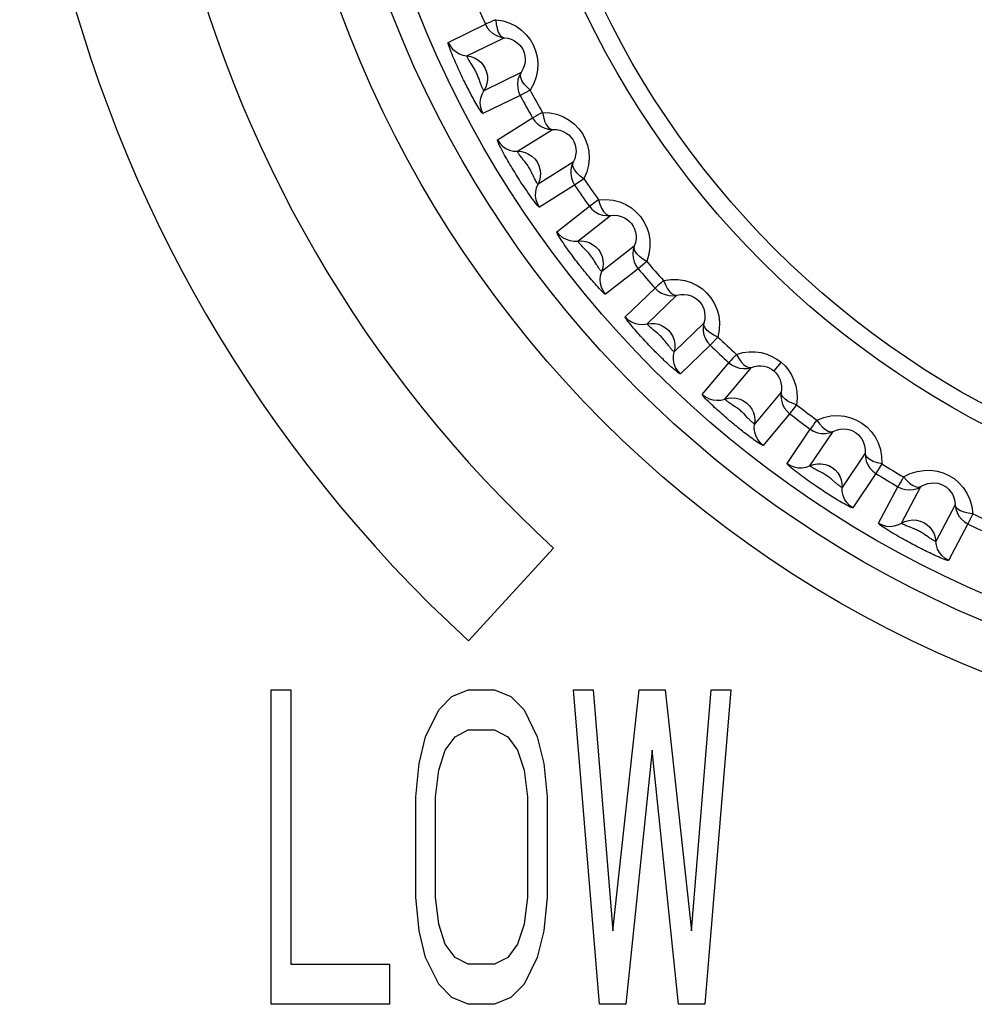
# Model space of a CAD drawing. Header units: millimetres. Extents: x -844 to -217, y -125 to 557.
# Tile 63 of 178: x -571.14 to -563.55, y 213.36 to 221.19. Entities that reach past the tile are written whole.
import ezdxf

# ---------------------------------------------------------------- set-up
doc = ezdxf.new("R2010")
doc.units = ezdxf.units.MM
doc.header["$LTSCALE"] = 23.1
doc.layers.add('R912005577_AM_0', color=7, linetype='CONTINUOUS')

msp = doc.modelspace()

# ---------------------------------------------------------------- linework, layer by layer
at = {"layer": 'R912005577_AM_0', "color": 7}
for p, q in [((-567.7308, 221.0113), (-567.4351, 221.1557)), ((-567.5822, 220.9047), (-567.2865, 221.0488)), ((-567.1514, 220.7719), (-567.447, 220.6276)), ((-567.4759, 220.6918), (-567.4857, 220.7199)), ((-567.1587, 220.589), (-567.4545, 220.4448)), ((-567.0796, 220.6315), (-567.1587, 220.589)), ((-567.3387, 220.236), (-567.0597, 220.4105)), ((-567.1798, 220.1455), (-566.9008, 220.3197)), ((-566.7375, 220.0584), (-567.0164, 219.884)), ((-566.7256, 219.8757), (-567.0047, 219.7015)), ((-566.6514, 219.9263), (-566.7256, 219.8757)), ((-566.8677, 219.5058), (-566.6085, 219.7085)), ((-566.7002, 219.4324), (-566.4409, 219.6349)), ((-566.2512, 219.392), (-566.5104, 219.1895)), ((-566.552, 219.2463), (-566.5674, 219.2717)), ((-566.1518, 219.2697), (-566.2203, 219.2116)), ((-566.2203, 219.2116), (-566.4797, 219.0092)), ((-566.323, 218.8289), (-566.0864, 219.0576)), ((-566.1487, 218.7734), (-565.912, 219.0019)), ((-565.698, 218.7802), (-565.9345, 218.5517)), ((-565.5863, 218.6689), (-565.6484, 218.604)), ((-565.6484, 218.604), (-565.8852, 218.3755)), ((-565.0844, 218.4686), (-565.1421, 218.3998)), ((-565.7105, 218.2127), (-565.4991, 218.4648)), ((-565.5314, 218.1757), (-565.3199, 218.4276)), ((-565.0838, 218.2295), (-565.2952, 217.9775)), ((-564.9611, 218.1305), (-565.0161, 218.0595)), ((-565.0161, 218.0595), (-565.2277, 217.8075)), ((-565.037, 217.6638), (-564.8531, 217.9367)), ((-564.855, 217.6458), (-564.6709, 217.9184)), ((-564.4155, 217.7461), (-564.5993, 217.4733)), ((-564.2831, 217.6604), (-564.3303, 217.5841)), ((-564.658, 217.5158), (-564.6806, 217.5353)), ((-564.3303, 217.5841), (-564.5144, 217.3113)), ((-564.3097, 217.1883), (-564.1554, 217.479)), ((-564.1268, 217.1894), (-563.9723, 217.4798)), ((-563.7002, 217.3352), (-563.8546, 217.0447)), ((-563.5596, 217.2638), (-563.5986, 217.1829)), ((-563.5986, 217.1829), (-563.7532, 216.8924)), ((-563.9157, 217.0796), (-563.9402, 217.0966)), ((-566.8932, 216.9915), (-567.5688, 216.2543)), ((-569.1373, 215.8643), (-568.9807, 215.8643)), ((-569.1373, 213.3643), (-569.1373, 215.8643)), ((-568.9807, 215.8643), (-568.9807, 213.6835)), ((-567.806, 215.7047), (-567.7016, 215.8111)), ((-567.7016, 215.8111), (-567.5711, 215.8643)), ((-567.5711, 215.8643), (-567.3622, 215.8643)), ((-567.3622, 215.8643), (-567.2317, 215.8111)), ((-567.2317, 215.8111), (-567.1273, 215.7047)), ((-566.7358, 215.8643), (-566.5791, 215.8643)), ((-566.5269, 213.3643), (-566.7358, 215.8643)), ((-566.5791, 215.8643), (-566.4225, 213.9494)), ((-566.4225, 213.9494), (-566.2137, 215.8643)), ((-566.2137, 215.8643), (-566.0049, 215.8643)), ((-566.0049, 215.8643), (-565.796, 213.9494)), ((-565.796, 213.9494), (-565.6394, 215.8643)), ((-565.4828, 215.8643), (-565.6916, 213.3643)), ((-565.6394, 215.8643), (-565.4828, 215.8643)), ((-567.9104, 215.492), (-567.806, 215.7047)), ((-567.1273, 215.7047), (-567.0229, 215.492)), ((-567.9626, 215.2792), (-567.9104, 215.492)), ((-567.7538, 215.3856), (-567.6755, 215.492)), ((-567.6755, 215.492), (-567.5711, 215.5452)), ((-567.5711, 215.5452), (-567.3622, 215.5452)), ((-567.3622, 215.5452), (-567.2578, 215.492)), ((-567.2578, 215.492), (-567.1795, 215.3856)), ((-567.0229, 215.492), (-566.9707, 215.2792)), ((-567.806, 215.226), (-567.7538, 215.3856)), ((-567.1795, 215.3856), (-567.1273, 215.226)), ((-566.1093, 215.3856), (-566.3181, 213.3643)), ((-565.9004, 213.3643), (-566.1093, 215.3856)), ((-567.9887, 215.0133), (-567.9626, 215.2792)), ((-566.9707, 215.2792), (-566.9446, 215.0133)), ((-567.8321, 215.0133), (-567.806, 215.226)), ((-567.1273, 215.226), (-567.1012, 215.0133)), ((-567.9887, 214.2154), (-567.9887, 215.0133)), ((-567.8321, 214.2154), (-567.8321, 215.0133)), ((-567.1012, 215.0133), (-567.1012, 214.2154)), ((-566.9446, 215.0133), (-566.9446, 214.2154)), ((-567.9626, 213.9494), (-567.9887, 214.2154)), ((-567.806, 214.0026), (-567.8321, 214.2154)), ((-567.1012, 214.2154), (-567.1273, 214.0026)), ((-566.9446, 214.2154), (-566.9707, 213.9494)), ((-567.9104, 213.7367), (-567.9626, 213.9494)), ((-567.7538, 213.843), (-567.806, 214.0026)), ((-567.1273, 214.0026), (-567.1795, 213.843)), ((-566.9707, 213.9494), (-567.0229, 213.7367)), ((-567.6755, 213.7367), (-567.7538, 213.843)), ((-567.1795, 213.843), (-567.2578, 213.7367)), ((-567.806, 213.5239), (-567.9104, 213.7367)), ((-567.5711, 213.6835), (-567.6755, 213.7367)), ((-567.2578, 213.7367), (-567.3622, 213.6835)), ((-567.0229, 213.7367), (-567.1273, 213.5239)), ((-568.9807, 213.6835), (-568.1975, 213.6835)), ((-568.1975, 213.6835), (-568.1975, 213.3643)), ((-567.3622, 213.6835), (-567.5711, 213.6835)), ((-567.7016, 213.4175), (-567.806, 213.5239)), ((-567.1273, 213.5239), (-567.2317, 213.4175)), ((-567.5711, 213.3643), (-567.7016, 213.4175)), ((-567.2317, 213.4175), (-567.3622, 213.3643)), ((-568.1975, 213.3643), (-569.1373, 213.3643)), ((-567.3622, 213.3643), (-567.5711, 213.3643)), ((-566.3181, 213.3643), (-566.5269, 213.3643)), ((-565.6916, 213.3643), (-565.9004, 213.3643))]:
    msp.add_line(p, q, dxfattribs=at)
for points in [[(-567.3529, 221.1918), (-567.3755, 221.1821), (-567.3949, 221.1734), (-567.4111, 221.1662), (-567.4234, 221.1609), (-567.4314, 221.1573), (-567.4351, 221.1557)], [(-567.4351, 221.1557), (-567.4197, 221.1277), (-567.3996, 221.1029), (-567.3754, 221.082), (-567.3479, 221.0657), (-567.3179, 221.0545), (-567.2865, 221.0488)], [(-567.3529, 221.1918), (-567.2942, 221.1819), (-567.2404, 221.1647), (-567.1912, 221.1396), (-567.1475, 221.1085), (-567.1103, 221.0728), (-567.0794, 221.0331), (-567.0548, 220.9909), (-567.0365, 220.9456), (-567.0242, 220.8968), (-567.0188, 220.8454), (-567.0211, 220.7917), (-567.0316, 220.7372), (-567.0512, 220.684), (-567.0796, 220.6315)], [(-567.3529, 221.1918), (-567.3491, 221.155), (-567.3427, 221.1212), (-567.3323, 221.0926), (-567.3191, 221.0704), (-567.3042, 221.0555), (-567.2865, 221.0488)], [(-567.4545, 220.4448), (-567.4571, 220.4461), (-567.461, 220.4502), (-567.4664, 220.4572), (-567.4728, 220.4664), (-567.4798, 220.477), (-567.4872, 220.4888), (-567.4949, 220.5015), (-567.5028, 220.5147), (-567.5106, 220.5282), (-567.5183, 220.5418), (-567.5258, 220.5551), (-567.5331, 220.5683), (-567.5402, 220.5812), (-567.5471, 220.594), (-567.554, 220.607), (-567.5609, 220.62), (-567.5678, 220.6333), (-567.5747, 220.6467), (-567.5816, 220.6603), (-567.5885, 220.6739), (-567.5954, 220.6876), (-567.6022, 220.7013), (-567.6089, 220.715), (-567.6157, 220.7289), (-567.6225, 220.7431), (-567.6294, 220.7576), (-567.6365, 220.7727), (-567.6437, 220.7881), (-567.6509, 220.8036), (-567.658, 220.8192), (-567.665, 220.8347), (-567.6719, 220.8504), (-567.6789, 220.8665), (-567.686, 220.8829), (-567.693, 220.8997), (-567.7, 220.9165), (-567.7067, 220.9333), (-567.713, 220.9496), (-567.7187, 220.9651), (-567.7237, 220.9793), (-567.7277, 220.9918), (-567.7304, 221.0018), (-567.7314, 221.0082), (-567.7308, 221.0113)], [(-567.7308, 221.0113), (-567.7153, 220.9834), (-567.6952, 220.9586), (-567.671, 220.9377), (-567.6435, 220.9215), (-567.6136, 220.9104), (-567.5822, 220.9047)], [(-567.2865, 221.0488), (-567.2567, 221.0447), (-567.229, 221.0363), (-567.204, 221.0243), (-567.1819, 221.0091), (-567.1631, 220.9916), (-567.1477, 220.9722), (-567.1355, 220.9513), (-567.1265, 220.9289), (-567.1206, 220.9047), (-567.1183, 220.8792), (-567.1199, 220.8523), (-567.1259, 220.825), (-567.1363, 220.798), (-567.1514, 220.7719)], [(-567.5467, 220.8382), (-567.5512, 220.8453), (-567.5557, 220.8524), (-567.56, 220.8595), (-567.5642, 220.8665), (-567.5681, 220.8734), (-567.5718, 220.88), (-567.575, 220.8862), (-567.5778, 220.892), (-567.5801, 220.897), (-567.5816, 220.9009), (-567.5823, 220.9036), (-567.5822, 220.9047)], [(-567.5822, 220.9047), (-567.5519, 220.8994), (-567.5229, 220.8889), (-567.4961, 220.8737), (-567.4724, 220.8541), (-567.4523, 220.8307), (-567.4365, 220.8043), (-567.4254, 220.7755), (-567.4193, 220.7453), (-567.4185, 220.7145), (-567.423, 220.684), (-567.4326, 220.6548), (-567.447, 220.6276)], [(-567.4857, 220.7199), (-567.4884, 220.7276), (-567.4914, 220.7354), (-567.4945, 220.7434), (-567.4978, 220.7515), (-567.5013, 220.7597), (-567.5051, 220.7678), (-567.5091, 220.7759), (-567.5133, 220.784), (-567.5179, 220.7922), (-567.5226, 220.8003), (-567.5276, 220.8083), (-567.5325, 220.8162), (-567.5467, 220.8382)], [(-567.1514, 220.7719), (-567.1663, 220.7436), (-567.1759, 220.7131), (-567.18, 220.6814), (-567.1784, 220.6495), (-567.1712, 220.6184), (-567.1587, 220.589)], [(-567.0796, 220.6315), (-567.1063, 220.6572), (-567.129, 220.683), (-567.1452, 220.7088), (-567.1545, 220.7329), (-567.157, 220.7538), (-567.1514, 220.7719)], [(-567.447, 220.6276), (-567.4479, 220.6281), (-567.4494, 220.63), (-567.4513, 220.6331), (-567.4535, 220.6372), (-567.4559, 220.642), (-567.4584, 220.6473), (-567.461, 220.6531), (-567.4636, 220.6592), (-567.4662, 220.6656), (-567.4687, 220.6721), (-567.4712, 220.6787), (-567.4736, 220.6852), (-567.4759, 220.6918)], [(-567.4545, 220.4448), (-567.467, 220.4742), (-567.4742, 220.5054), (-567.4757, 220.5373), (-567.4716, 220.5689), (-567.4619, 220.5994), (-567.447, 220.6276)], [(-566.9818, 220.455), (-567.0032, 220.443), (-567.0216, 220.4322), (-567.037, 220.4234), (-567.0486, 220.4168), (-567.0562, 220.4124), (-567.0597, 220.4105)], [(-566.9818, 220.455), (-566.9222, 220.4512), (-566.8668, 220.4397), (-566.8151, 220.4198), (-566.7683, 220.3934), (-566.7277, 220.3616), (-566.6928, 220.3254), (-566.664, 220.2859), (-566.6412, 220.2428), (-566.6239, 220.1954), (-566.6132, 220.1447), (-566.6099, 220.0912), (-566.6148, 220.0361), (-566.6287, 219.9814), (-566.6514, 219.9263)], [(-566.9818, 220.455), (-566.9741, 220.4187), (-566.9643, 220.3858), (-566.9509, 220.3584), (-566.9355, 220.3377), (-566.919, 220.3245), (-566.9008, 220.3197)], [(-567.0597, 220.4105), (-567.0415, 220.3842), (-567.0189, 220.3616), (-566.9926, 220.3434), (-566.9636, 220.3301), (-566.9326, 220.3221), (-566.9008, 220.3197)], [(-566.9008, 220.3197), (-566.8707, 220.3187), (-566.8422, 220.3132), (-566.816, 220.3038), (-566.7924, 220.291), (-566.7719, 220.2755), (-566.7545, 220.2578), (-566.7403, 220.2383), (-566.729, 220.217), (-566.7207, 220.1935), (-566.7157, 220.1682), (-566.7146, 220.1414), (-566.7176, 220.1138), (-566.7252, 220.0858), (-566.7375, 220.0584)], [(-567.0047, 219.7015), (-567.0078, 219.7026), (-567.0135, 219.7078), (-567.0222, 219.7175), (-567.033, 219.7304), (-567.045, 219.7459), (-567.0579, 219.763), (-567.071, 219.7809), (-567.0841, 219.7992), (-567.0969, 219.8176), (-567.1095, 219.836), (-567.1217, 219.8539), (-567.1333, 219.8714), (-567.1443, 219.888), (-567.1547, 219.904), (-567.1644, 219.9191), (-567.1738, 219.9338), (-567.1831, 219.9486), (-567.1924, 219.9634), (-567.202, 219.9788), (-567.2115, 219.9945), (-567.2212, 220.0103), (-567.2306, 220.0261), (-567.2397, 220.0414), (-567.2485, 220.0564), (-567.257, 220.071), (-567.2654, 220.0856), (-567.2739, 220.1006), (-567.2824, 220.116), (-567.291, 220.1317), (-567.2995, 220.1474), (-567.3077, 220.163), (-567.3154, 220.1782), (-567.3225, 220.1926), (-567.3287, 220.2058), (-567.3338, 220.2175), (-567.3374, 220.2268), (-567.339, 220.2329), (-567.3387, 220.236)], [(-567.3387, 220.236), (-567.3204, 220.2098), (-567.2978, 220.1872), (-567.2716, 220.169), (-567.2425, 220.1557), (-567.2116, 220.1478), (-567.1798, 220.1455)], [(-567.1798, 220.1455), (-567.1491, 220.1433), (-567.1192, 220.1359), (-567.091, 220.1236), (-567.0653, 220.1066), (-567.0428, 220.0855), (-567.0243, 220.0608), (-567.0103, 220.0334), (-567.0011, 220.004), (-566.9971, 219.9734), (-566.9984, 219.9426), (-567.0049, 219.9125), (-567.0164, 219.884)], [(-567.1336, 220.0781), (-567.1439, 220.091), (-567.1489, 220.0975), (-567.1539, 220.1039), (-567.1586, 220.1104), (-567.1631, 220.1166), (-567.1673, 220.1227), (-567.1711, 220.1284), (-567.1743, 220.1336), (-567.177, 220.1382), (-567.1789, 220.1419), (-567.1798, 220.1443), (-567.1798, 220.1455)], [(-567.063, 219.9685), (-567.0676, 219.9781), (-567.0722, 219.9875), (-567.0769, 219.9965), (-567.0817, 220.0053), (-567.0868, 220.0141), (-567.0922, 220.0229), (-567.0981, 220.0317), (-567.1041, 220.0404), (-567.1103, 220.0488), (-567.1166, 220.0569), (-567.1225, 220.0644), (-567.1282, 220.0715), (-567.1336, 220.0781)], [(-566.7375, 220.0584), (-566.7493, 220.0287), (-566.7557, 219.9974), (-566.7565, 219.9654), (-566.7516, 219.9339), (-566.7412, 219.9036), (-566.7256, 219.8757)], [(-566.6514, 219.9263), (-566.6807, 219.949), (-566.7059, 219.9723), (-566.7247, 219.9963), (-566.7365, 220.0193), (-566.7411, 220.0398), (-566.7375, 220.0584)], [(-567.0164, 219.884), (-567.0176, 219.8845), (-567.0196, 219.8869), (-567.0227, 219.8912), (-567.0266, 219.8972), (-567.0309, 219.9043), (-567.0354, 219.9124), (-567.04, 219.921), (-567.0447, 219.93), (-567.0493, 219.9394), (-567.0538, 219.949), (-567.063, 219.9685)], [(-567.0047, 219.7015), (-567.0202, 219.7294), (-567.0306, 219.7596), (-567.0355, 219.7912), (-567.0347, 219.8231), (-567.0282, 219.8544), (-567.0164, 219.884)], [(-566.5356, 219.761), (-566.5557, 219.7468), (-566.5729, 219.7341), (-566.5872, 219.7238), (-566.5981, 219.716), (-566.6052, 219.7108), (-566.6085, 219.7085)], [(-566.5356, 219.761), (-566.4761, 219.7635), (-566.42, 219.7578), (-566.3666, 219.7435), (-566.3174, 219.7222), (-566.2736, 219.695), (-566.2351, 219.6626), (-566.2023, 219.6264), (-566.175, 219.5859), (-566.1528, 219.5407), (-566.1368, 219.4916), (-566.1279, 219.4385), (-566.1268, 219.383), (-566.1349, 219.327), (-566.1518, 219.2697)], [(-566.5356, 219.761), (-566.5243, 219.7257), (-566.511, 219.694), (-566.4949, 219.6681), (-566.4773, 219.6492), (-566.4596, 219.6378), (-566.4409, 219.6349)], [(-566.6085, 219.7085), (-566.5876, 219.6843), (-566.5628, 219.6642), (-566.5348, 219.6488), (-566.5045, 219.6386), (-566.4729, 219.6339), (-566.4409, 219.6349)], [(-566.4409, 219.6349), (-566.411, 219.637), (-566.3821, 219.6346), (-566.3551, 219.628), (-566.3304, 219.6178), (-566.3084, 219.6046), (-566.2892, 219.5888), (-566.273, 219.5709), (-566.2595, 219.5509), (-566.2487, 219.5284), (-566.2411, 219.5039), (-566.2372, 219.4773), (-566.2373, 219.4494), (-566.2419, 219.4207), (-566.2512, 219.392)], [(-566.4797, 219.0092), (-566.4825, 219.0099), (-566.4872, 219.013), (-566.4939, 219.0188), (-566.5021, 219.0264), (-566.5111, 219.0353), (-566.5209, 219.0454), (-566.531, 219.0561), (-566.5414, 219.0674), (-566.5519, 219.079), (-566.5623, 219.0907), (-566.5724, 219.1022), (-566.5822, 219.1135), (-566.5918, 219.1247), (-566.6013, 219.1359), (-566.6107, 219.1471), (-566.6202, 219.1584), (-566.6297, 219.17), (-566.6393, 219.1817), (-566.6489, 219.1935), (-566.6584, 219.2054), (-566.668, 219.2173), (-566.6774, 219.2293), (-566.6869, 219.2413), (-566.6964, 219.2535), (-566.706, 219.2659), (-566.7158, 219.2787), (-566.7259, 219.292), (-566.7362, 219.3055), (-566.7464, 219.3192), (-566.7566, 219.333), (-566.7666, 219.3468), (-566.7767, 219.3606), (-566.7869, 219.3749), (-566.7972, 219.3895), (-566.8076, 219.4045), (-566.8179, 219.4195), (-566.8279, 219.4345), (-566.8375, 219.4491), (-566.8463, 219.4631), (-566.8541, 219.476), (-566.8606, 219.4874), (-566.8654, 219.4966), (-566.8676, 219.5026), (-566.8677, 219.5058)], [(-566.8677, 219.5058), (-566.8468, 219.4817), (-566.822, 219.4616), (-566.794, 219.4463), (-566.7637, 219.4361), (-566.7321, 219.4314), (-566.7002, 219.4324)], [(-566.7002, 219.4324), (-566.6694, 219.4335), (-566.6389, 219.4293), (-566.6096, 219.4199), (-566.5823, 219.4057), (-566.5577, 219.3871), (-566.5368, 219.3645), (-566.5199, 219.3387), (-566.5078, 219.3104), (-566.5006, 219.2804), (-566.4986, 219.2497), (-566.5019, 219.2191), (-566.5104, 219.1895)], [(-566.6516, 219.3747), (-566.6575, 219.3807), (-566.6634, 219.3867), (-566.6691, 219.3928), (-566.6747, 219.3988), (-566.6799, 219.4047), (-566.6849, 219.4104), (-566.6894, 219.4159), (-566.6933, 219.4209), (-566.6965, 219.4253), (-566.6989, 219.4288), (-566.7001, 219.4313), (-566.7002, 219.4324)], [(-566.5674, 219.2717), (-566.5717, 219.2786), (-566.5762, 219.2857), (-566.5809, 219.2929), (-566.5858, 219.3001), (-566.5909, 219.3074), (-566.5963, 219.3145), (-566.6019, 219.3216), (-566.6078, 219.3287), (-566.6139, 219.3357), (-566.6202, 219.3427), (-566.6267, 219.3495), (-566.6332, 219.3562), (-566.6516, 219.3747)], [(-566.2512, 219.392), (-566.2599, 219.3613), (-566.263, 219.3295), (-566.2604, 219.2977), (-566.2522, 219.2668), (-566.2387, 219.2378), (-566.2203, 219.2116)], [(-566.1518, 219.2697), (-566.1833, 219.2892), (-566.2109, 219.3098), (-566.232, 219.3317), (-566.2462, 219.3533), (-566.2529, 219.3732), (-566.2512, 219.392)], [(-566.5104, 219.1895), (-566.5114, 219.1898), (-566.5132, 219.1913), (-566.5157, 219.194), (-566.5187, 219.1975), (-566.5221, 219.2017), (-566.5256, 219.2064), (-566.5293, 219.2115), (-566.5332, 219.217), (-566.537, 219.2227), (-566.5409, 219.2285), (-566.5446, 219.2344), (-566.5483, 219.2403), (-566.552, 219.2463)], [(-566.4797, 219.0092), (-566.4981, 219.0353), (-566.5115, 219.0643), (-566.5196, 219.0952), (-566.5222, 219.127), (-566.5191, 219.1588), (-566.5104, 219.1895)], [(-566.0194, 219.1174), (-566.0379, 219.1011), (-566.0537, 219.0868), (-566.0668, 219.075), (-566.0768, 219.0661), (-566.0833, 219.0602), (-566.0864, 219.0576)], [(-566.0194, 219.1174), (-565.9605, 219.1261), (-565.904, 219.1263), (-565.8494, 219.1177), (-565.7983, 219.1016), (-565.7519, 219.0791), (-565.7102, 219.051), (-565.6738, 219.0184), (-565.6424, 218.9809), (-565.6156, 218.9383), (-565.5946, 218.8911), (-565.5802, 218.8393), (-565.5733, 218.7842), (-565.5755, 218.7276), (-565.5863, 218.6689)], [(-566.0194, 219.1174), (-566.0044, 219.0835), (-565.9879, 219.0533), (-565.9692, 219.0293), (-565.9497, 219.0123), (-565.9309, 219.0028), (-565.9121, 219.0019)], [(-566.0864, 219.0576), (-566.0631, 219.0357), (-566.0363, 219.0183), (-566.0068, 219.0059), (-565.9756, 218.9989), (-565.9437, 218.9976), (-565.9121, 219.0019)], [(-565.912, 219.0019), (-565.8825, 219.0071), (-565.8535, 219.0077), (-565.826, 219.004), (-565.8003, 218.9964), (-565.7771, 218.9856), (-565.7563, 218.9719), (-565.7383, 218.9558), (-565.7228, 218.9373), (-565.7098, 218.9161), (-565.6997, 218.8925), (-565.6929, 218.8665), (-565.6901, 218.8387), (-565.6917, 218.8097), (-565.698, 218.7802)], [(-565.8852, 218.3755), (-565.8878, 218.3759), (-565.8925, 218.3782), (-565.8993, 218.3828), (-565.9076, 218.389), (-565.9169, 218.3964), (-565.927, 218.4048), (-565.9376, 218.4138), (-565.9485, 218.4234), (-565.9596, 218.4332), (-565.9707, 218.4433), (-565.9816, 218.4533), (-565.9923, 218.4632), (-566.0026, 218.4729), (-566.0128, 218.4825), (-566.0228, 218.4922), (-566.0329, 218.5019), (-566.043, 218.5118), (-566.0532, 218.5218), (-566.0635, 218.532), (-566.0738, 218.5423), (-566.0841, 218.5526), (-566.0943, 218.563), (-566.1045, 218.5735), (-566.1148, 218.584), (-566.125, 218.5945), (-566.1353, 218.6053), (-566.1458, 218.6164), (-566.1566, 218.6279), (-566.1677, 218.6397), (-566.1789, 218.6518), (-566.19, 218.6638), (-566.201, 218.6759), (-566.2118, 218.6879), (-566.2228, 218.7002), (-566.234, 218.7129), (-566.2453, 218.7259), (-566.2567, 218.7392), (-566.2679, 218.7525), (-566.2788, 218.7657), (-566.2892, 218.7785), (-566.2988, 218.7907), (-566.3073, 218.8019), (-566.3145, 218.812), (-566.3199, 218.8203), (-566.3226, 218.8258), (-566.323, 218.8289)], [(-566.323, 218.8289), (-566.2997, 218.8071), (-566.2729, 218.7897), (-566.2434, 218.7774), (-566.2122, 218.7704), (-566.1803, 218.7691), (-566.1487, 218.7734)], [(-565.698, 218.7802), (-565.7034, 218.7487), (-565.7031, 218.7168), (-565.6972, 218.6854), (-565.6859, 218.6555), (-565.6694, 218.6281), (-565.6484, 218.604)], [(-565.5863, 218.6689), (-565.6197, 218.6851), (-565.6492, 218.7026), (-565.6726, 218.7222), (-565.6889, 218.7422), (-565.6977, 218.7613), (-565.698, 218.7802)], [(-566.1487, 218.7734), (-566.1182, 218.7777), (-566.0875, 218.7767), (-566.0573, 218.7705), (-566.0286, 218.7592), (-566.0023, 218.7432), (-565.9791, 218.7229), (-565.9597, 218.699), (-565.9446, 218.6722), (-565.9343, 218.6431), (-565.9291, 218.6128), (-565.9292, 218.582), (-565.9345, 218.5517)], [(-566.0913, 218.7186), (-566.0975, 218.7237), (-566.1037, 218.7288), (-566.1098, 218.734), (-566.1158, 218.7391), (-566.1216, 218.7443), (-566.1271, 218.7493), (-566.1323, 218.7542), (-566.137, 218.7589), (-566.1411, 218.7631), (-566.1446, 218.767), (-566.1471, 218.7701), (-566.1485, 218.7723), (-566.1487, 218.7734)], [(-566.0008, 218.6287), (-566.0056, 218.6349), (-566.0106, 218.6412), (-566.0158, 218.6475), (-566.0212, 218.6539), (-566.0268, 218.6603), (-566.0326, 218.6666), (-566.0386, 218.6728), (-566.0449, 218.6789), (-566.0513, 218.6849), (-566.058, 218.6909), (-566.0649, 218.6969), (-566.0718, 218.7026), (-566.0784, 218.7081), (-566.0913, 218.7186)], [(-565.9794, 218.6006), (-565.9876, 218.6113), (-565.9919, 218.6169), (-566.0008, 218.6287)], [(-565.9345, 218.5517), (-565.9355, 218.5518), (-565.9373, 218.553), (-565.9399, 218.5552), (-565.9431, 218.5581), (-565.9466, 218.5617), (-565.9504, 218.5657), (-565.9544, 218.5701), (-565.9585, 218.5748), (-565.9627, 218.5798), (-565.967, 218.5849), (-565.9712, 218.5901), (-565.9753, 218.5953), (-565.9794, 218.6006)], [(-565.8852, 218.3755), (-565.9062, 218.3996), (-565.9226, 218.427), (-565.9339, 218.4569), (-565.9398, 218.4883), (-565.94, 218.5202), (-565.9346, 218.5517)], [(-565.4387, 218.5313), (-565.3882, 218.5449), (-565.3386, 218.5517), (-565.2897, 218.5514), (-565.2426, 218.5449), (-565.1982, 218.5328), (-565.1568, 218.5156), (-565.119, 218.4943), (-565.0844, 218.4685)], [(-565.4387, 218.5313), (-565.4554, 218.5132), (-565.4696, 218.4973), (-565.4815, 218.4842), (-565.4905, 218.4743), (-565.4963, 218.4678), (-565.4991, 218.4648)], [(-565.4387, 218.5313), (-565.4203, 218.4991), (-565.4007, 218.4708), (-565.3796, 218.4489), (-565.3585, 218.434), (-565.3387, 218.4266), (-565.3199, 218.4276)], [(-565.0844, 218.4685), (-565.0531, 218.439), (-565.0256, 218.4055), (-565.0014, 218.3677), (-564.9817, 218.3261), (-564.9672, 218.2807), (-564.9584, 218.2326), (-564.9565, 218.1827), (-564.9611, 218.1305)], [(-565.4991, 218.4648), (-565.4736, 218.4455), (-565.4451, 218.431), (-565.4146, 218.4218), (-565.3828, 218.4181), (-565.3509, 218.42), (-565.3199, 218.4276)], [(-565.3199, 218.4276), (-565.2946, 218.4352), (-565.2694, 218.4391), (-565.2447, 218.4395), (-565.2211, 218.4368), (-565.1989, 218.4312), (-565.1782, 218.4229), (-565.1592, 218.4124), (-565.1421, 218.3998)], [(-565.1421, 218.3998), (-565.1268, 218.3852), (-565.113, 218.3683), (-565.1013, 218.3493), (-565.0919, 218.3283), (-565.0851, 218.3056), (-565.0813, 218.2812), (-565.0808, 218.2558), (-565.0838, 218.2295)], [(-565.7105, 218.2127), (-565.685, 218.1934), (-565.6566, 218.1789), (-565.626, 218.1697), (-565.5942, 218.1661), (-565.5624, 218.1681), (-565.5314, 218.1757)], [(-565.4822, 217.9945), (-565.4933, 218.0039), (-565.5047, 218.0135), (-565.5164, 218.0235), (-565.5284, 218.0338), (-565.5405, 218.0444), (-565.5527, 218.055), (-565.5646, 218.0656), (-565.5766, 218.0763), (-565.5885, 218.087), (-565.6005, 218.098), (-565.6129, 218.1094), (-565.6253, 218.121), (-565.6378, 218.1328), (-565.6501, 218.1447), (-565.662, 218.1564), (-565.6734, 218.1678), (-565.6839, 218.1787), (-565.6932, 218.1887), (-565.7011, 218.1977), (-565.7069, 218.2049), (-565.7099, 218.2098), (-565.7105, 218.2127)], [(-565.5314, 218.1757), (-565.5015, 218.1831), (-565.4708, 218.1854), (-565.4402, 218.1823), (-565.4105, 218.1741), (-565.3826, 218.1609), (-565.3574, 218.1432), (-565.3356, 218.1215), (-565.3178, 218.0963), (-565.3045, 218.0685), (-565.2962, 218.0389), (-565.2931, 218.0082), (-565.2952, 217.9775)], [(-565.4703, 218.1283), (-565.4769, 218.1327), (-565.4835, 218.1371), (-565.49, 218.1415), (-565.4964, 218.1459), (-565.5025, 218.1504), (-565.5084, 218.1547), (-565.5139, 218.159), (-565.5189, 218.163), (-565.5233, 218.1667), (-565.5269, 218.1701), (-565.5296, 218.1728), (-565.5311, 218.1747), (-565.5314, 218.1757)], [(-565.0838, 218.2295), (-565.0859, 218.1977), (-565.0823, 218.1659), (-565.0732, 218.1353), (-565.0587, 218.1068), (-565.0395, 218.0812), (-565.0161, 218.0595)], [(-564.9611, 218.1305), (-564.996, 218.1431), (-565.0272, 218.1575), (-565.0525, 218.1745), (-565.0708, 218.1927), (-565.0816, 218.2108), (-565.0838, 218.2295)], [(-565.4073, 218.0837), (-565.414, 218.0892), (-565.4208, 218.0945), (-565.4279, 218.0998), (-565.4352, 218.105), (-565.4425, 218.11), (-565.4497, 218.1149), (-565.4568, 218.1195), (-565.4703, 218.1283)], [(-565.3655, 218.0434), (-565.3708, 218.049), (-565.3764, 218.0548), (-565.3822, 218.0606), (-565.3882, 218.0666), (-565.3945, 218.0724), (-565.4008, 218.0781), (-565.4073, 218.0837)], [(-565.346, 218.0225), (-565.3555, 218.0326), (-565.3655, 218.0434)], [(-565.2952, 217.9775), (-565.2962, 217.9776), (-565.2982, 217.9786), (-565.3011, 217.9806), (-565.3046, 217.9833), (-565.3085, 217.9865), (-565.3128, 217.9902), (-565.3174, 217.9943), (-565.3221, 217.9986), (-565.3269, 218.0032), (-565.3317, 218.008), (-565.3365, 218.0128), (-565.3413, 218.0177), (-565.346, 218.0225)], [(-564.8, 218.0091), (-564.8147, 217.9894), (-564.8271, 217.972), (-564.8376, 217.9578), (-564.8455, 217.947), (-564.8506, 217.9399), (-564.8531, 217.9367)], [(-564.8, 218.0091), (-564.7441, 218.0298), (-564.689, 218.0418), (-564.6338, 218.0447), (-564.5804, 218.0396), (-564.5303, 218.0273), (-564.4837, 218.0084), (-564.4413, 217.9841), (-564.4028, 217.954), (-564.3678, 217.9179), (-564.3374, 217.8761), (-564.3125, 217.8284), (-564.2944, 217.7759), (-564.2848, 217.7201), (-564.2831, 217.6604)], [(-564.8, 218.0091), (-564.7782, 217.979), (-564.7558, 217.9529), (-564.7325, 217.9334), (-564.71, 217.9207), (-564.6896, 217.9154), (-564.6709, 217.9184)], [(-565.2277, 217.8075), (-565.2305, 217.8076), (-565.2355, 217.8095), (-565.2429, 217.8135), (-565.2521, 217.819), (-565.2623, 217.8256), (-565.2735, 217.833), (-565.2852, 217.8411), (-565.2974, 217.8497), (-565.3096, 217.8585), (-565.3219, 217.8675), (-565.3339, 217.8764), (-565.3457, 217.8852), (-565.3571, 217.894), (-565.3684, 217.9026), (-565.3796, 217.9113), (-565.3908, 217.9201), (-565.4022, 217.9291), (-565.4136, 217.9382), (-565.4251, 217.9475), (-565.4367, 217.9569), (-565.4482, 217.9663), (-565.4597, 217.9757), (-565.471, 217.9851), (-565.4822, 217.9945)], [(-565.2277, 217.8075), (-565.2511, 217.8293), (-565.2703, 217.8548), (-565.2846, 217.8833), (-565.2938, 217.9139), (-565.2973, 217.9457), (-565.2952, 217.9775)], [(-564.8531, 217.9367), (-564.8257, 217.9201), (-564.7959, 217.9087), (-564.7645, 217.9027), (-564.7325, 217.9023), (-564.701, 217.9076), (-564.6709, 217.9184)], [(-564.6709, 217.9184), (-564.6431, 217.9297), (-564.6149, 217.9363), (-564.5872, 217.9384), (-564.5605, 217.9363), (-564.5355, 217.9306), (-564.5124, 217.9214), (-564.4914, 217.9094), (-564.4724, 217.8946), (-564.4552, 217.8766), (-564.4404, 217.8556), (-564.4284, 217.8315), (-564.4199, 217.8049), (-564.4154, 217.7762), (-564.4155, 217.7461)], [(-564.2831, 217.6604), (-564.3191, 217.6693), (-564.3517, 217.6803), (-564.3785, 217.6946), (-564.3987, 217.7108), (-564.4113, 217.7277), (-564.4155, 217.7461)], [(-564.4155, 217.7461), (-564.4142, 217.7142), (-564.4073, 217.683), (-564.395, 217.6535), (-564.3777, 217.6266), (-564.3559, 217.6032), (-564.3303, 217.5841)], [(-565.037, 217.6638), (-565.0096, 217.6473), (-564.9798, 217.6359), (-564.9484, 217.6299), (-564.9165, 217.6296), (-564.885, 217.635), (-564.855, 217.6458)], [(-564.5144, 217.3113), (-564.5153, 217.3109), (-564.5169, 217.311), (-564.5193, 217.3115), (-564.5226, 217.3126), (-564.527, 217.3143), (-564.5325, 217.3168), (-564.5394, 217.32), (-564.5477, 217.3241), (-564.5574, 217.3291), (-564.5685, 217.3351), (-564.5808, 217.3418), (-564.5939, 217.3493), (-564.6075, 217.3571), (-564.6212, 217.3651), (-564.6346, 217.3731), (-564.6476, 217.381), (-564.6602, 217.3887), (-564.6727, 217.3964), (-564.6851, 217.4042), (-564.6976, 217.412), (-564.7101, 217.42), (-564.7227, 217.4282), (-564.7353, 217.4364), (-564.748, 217.4446), (-564.7606, 217.453), (-564.7732, 217.4614), (-564.7858, 217.4698), (-564.7985, 217.4784), (-564.8114, 217.4872), (-564.8246, 217.4963), (-564.8382, 217.5058), (-564.8521, 217.5155), (-564.8659, 217.5252), (-564.8797, 217.5351), (-564.8934, 217.545), (-564.9071, 217.555), (-564.9211, 217.5654), (-564.9353, 217.576), (-564.9497, 217.5869), (-564.964, 217.598), (-564.978, 217.609), (-564.9914, 217.6198), (-565.004, 217.6303), (-565.0152, 217.6399), (-565.0247, 217.6487), (-565.032, 217.6559), (-565.0359, 217.6608), (-565.037, 217.6638)], [(-564.855, 217.6458), (-564.826, 217.6563), (-564.7957, 217.6617), (-564.7649, 217.6619), (-564.7345, 217.6568), (-564.7055, 217.6466), (-564.6785, 217.6317), (-564.6545, 217.6123), (-564.6342, 217.5891), (-564.6181, 217.5629), (-564.6068, 217.5342), (-564.6004, 217.5041), (-564.5993, 217.4733)], [(-564.7688, 217.5945), (-564.7918, 217.6063), (-564.7992, 217.6102), (-564.8065, 217.6141), (-564.8137, 217.618), (-564.8208, 217.622), (-564.8276, 217.6259), (-564.8339, 217.6298), (-564.8398, 217.6335), (-564.845, 217.637), (-564.8494, 217.6402), (-564.8526, 217.6428), (-564.8545, 217.6447), (-564.855, 217.6458)], [(-564.1101, 217.5565), (-564.0568, 217.583), (-564.0032, 217.6007), (-563.9486, 217.6093), (-563.8949, 217.6099), (-563.8439, 217.6028), (-563.7955, 217.5889), (-563.7508, 217.5692), (-563.7094, 217.5432), (-563.6707, 217.511), (-563.6362, 217.4726), (-563.6065, 217.4278), (-563.5829, 217.3775), (-563.5675, 217.323), (-563.5596, 217.2638)], [(-564.6806, 217.5353), (-564.6868, 217.5405), (-564.6932, 217.5459), (-564.6999, 217.5512), (-564.7068, 217.5565), (-564.7139, 217.5617), (-564.7212, 217.5668), (-564.7287, 217.5717), (-564.7364, 217.5765), (-564.7444, 217.5812), (-564.7525, 217.5859), (-564.7607, 217.5903), (-564.7688, 217.5945)], [(-564.1101, 217.5565), (-564.1227, 217.5354), (-564.1333, 217.5168), (-564.1421, 217.5015), (-564.1489, 217.49), (-564.1532, 217.4824), (-564.1554, 217.479)], [(-564.1101, 217.5565), (-564.0854, 217.5289), (-564.0603, 217.5053), (-564.0351, 217.4883), (-564.0114, 217.4781), (-563.9906, 217.4749), (-563.9723, 217.4798)], [(-564.5993, 217.4733), (-564.5997, 217.4732), (-564.6003, 217.4733), (-564.6013, 217.4736), (-564.6025, 217.4742), (-564.6042, 217.4751), (-564.6064, 217.4763), (-564.6091, 217.478), (-564.6123, 217.4801), (-564.6161, 217.4827), (-564.6205, 217.4858), (-564.6254, 217.4893), (-564.6306, 217.4933), (-564.6361, 217.4976), (-564.6416, 217.5021), (-564.6471, 217.5066), (-564.6526, 217.5112), (-564.658, 217.5158)], [(-564.5144, 217.3113), (-564.54, 217.3305), (-564.5617, 217.3539), (-564.579, 217.3808), (-564.5913, 217.4103), (-564.5981, 217.4415), (-564.5993, 217.4733)], [(-564.1554, 217.479), (-564.1264, 217.4654), (-564.0956, 217.4571), (-564.0637, 217.4544), (-564.0319, 217.4574), (-564.0011, 217.466), (-563.9723, 217.4798)], [(-563.9723, 217.4798), (-563.9458, 217.494), (-563.9185, 217.5035), (-563.8911, 217.5085), (-563.8644, 217.5092), (-563.8389, 217.5061), (-563.8149, 217.4994), (-563.7929, 217.4897), (-563.7724, 217.4769), (-563.7534, 217.4608), (-563.7365, 217.4414), (-563.7221, 217.4188), (-563.7108, 217.3932), (-563.7034, 217.3651), (-563.7002, 217.3352)], [(-563.5596, 217.2638), (-563.5964, 217.2689), (-563.6299, 217.2764), (-563.6581, 217.2878), (-563.6799, 217.3018), (-563.6942, 217.3173), (-563.7002, 217.3352)], [(-563.7002, 217.3352), (-563.6956, 217.3035), (-563.6855, 217.2732), (-563.6702, 217.2452), (-563.6502, 217.2203), (-563.6261, 217.1993), (-563.5986, 217.1829)], [(-564.1268, 217.1894), (-564.0992, 217.2029), (-564.0696, 217.2115), (-564.039, 217.2149), (-564.0082, 217.213), (-563.9782, 217.2059), (-563.9499, 217.1938), (-563.924, 217.1771), (-563.9014, 217.1562), (-563.8826, 217.1318), (-563.8683, 217.1045), (-563.8589, 217.0752), (-563.8546, 217.0447)], [(-564.3097, 217.1883), (-564.2808, 217.1748), (-564.2499, 217.1666), (-564.2181, 217.1639), (-564.1863, 217.167), (-564.1556, 217.1755), (-564.1268, 217.1894)], [(-563.7532, 216.8924), (-563.7561, 216.892), (-563.7616, 216.8929), (-563.7701, 216.8954), (-563.7807, 216.8991), (-563.7926, 216.9036), (-563.8056, 216.9088), (-563.8192, 216.9145), (-563.8333, 216.9206), (-563.8476, 216.9269), (-563.8618, 216.9333), (-563.8757, 216.9397), (-563.8894, 216.9461), (-563.9027, 216.9524), (-563.9158, 216.9587), (-563.929, 216.9651), (-563.9422, 216.9717), (-563.9556, 216.9783), (-563.9691, 216.9851), (-563.9827, 216.992), (-563.9963, 216.999), (-564.0099, 217.006), (-564.0234, 217.0131), (-564.0369, 217.0202), (-564.0506, 217.0275), (-564.0644, 217.035), (-564.0786, 217.0426), (-564.0932, 217.0506), (-564.1081, 217.0589), (-564.123, 217.0672), (-564.1379, 217.0757), (-564.1527, 217.0841), (-564.1675, 217.0927), (-564.1826, 217.1016), (-564.1979, 217.1107), (-564.2135, 217.1202), (-564.2291, 217.1298), (-564.2443, 217.1394), (-564.259, 217.1489), (-564.2728, 217.158), (-564.2851, 217.1666), (-564.2957, 217.1744), (-564.3038, 217.1809), (-564.3083, 217.1855), (-564.3097, 217.1883)], [(-564.059, 217.1565), (-564.0668, 217.1595), (-564.0746, 217.1627), (-564.0823, 217.1659), (-564.0898, 217.1691), (-564.097, 217.1723), (-564.1039, 217.1756), (-564.1102, 217.1787), (-564.1158, 217.1817), (-564.1206, 217.1844), (-564.1242, 217.1867), (-564.1263, 217.1884), (-564.1268, 217.1894)], [(-563.9402, 217.0966), (-563.9469, 217.1012), (-563.9538, 217.1059), (-563.961, 217.1105), (-563.9685, 217.1151), (-563.9761, 217.1196), (-563.9839, 217.124), (-563.992, 217.1282), (-564.0002, 217.1323), (-564.0086, 217.1362), (-564.0173, 217.14), (-564.026, 217.1436), (-564.0346, 217.147), (-564.059, 217.1565)], [(-563.8546, 217.0447), (-563.8556, 217.0446), (-563.8579, 217.0452), (-563.8613, 217.0466), (-563.8655, 217.0486), (-563.8702, 217.0511), (-563.8754, 217.0539), (-563.8809, 217.0571), (-563.8866, 217.0605), (-563.8924, 217.0642), (-563.8983, 217.068), (-563.9042, 217.0718), (-563.91, 217.0757), (-563.9157, 217.0796)], [(-563.7532, 216.8924), (-563.7806, 216.9089), (-563.8047, 216.9299), (-563.8247, 216.9548), (-563.84, 216.9828), (-563.85, 217.0131), (-563.8546, 217.0447)]]:
    msp.add_lwpolyline(points, dxfattribs=at)
for radius in [9, 8.625, 8.4258, 7.2092, 7.0658]:
    msp.add_circle((-560.1373, 224.3643), radius, dxfattribs=at)
for radius, start, end in [(11, 312.5, 227.5), (10, 312.5, 227.5), (7.972, 202.26656, 203.73344), (7.972, 208.26656, 209.73344), (7.8823, 208.26656, 209.73344), (7.972, 214.26656, 215.73344), (7.8823, 214.26656, 215.73344), (7.8823, 220.26656, 221.73344), (7.972, 220.26656, 221.73344), (7.8823, 226.26656, 227.73344), (7.972, 226.26656, 227.73344), (7.8823, 232.26656, 233.73344), (7.972, 232.26656, 233.73344), (7.8823, 238.26656, 239.73344), (7.972, 238.26656, 239.73344), (7.8823, 244.26656, 245.73344), (7.972, 244.26656, 245.73344)]:
    msp.add_arc((-560.1373, 224.3643), radius, start, end, dxfattribs=at)

doc.saveas('drawing.dxf')
